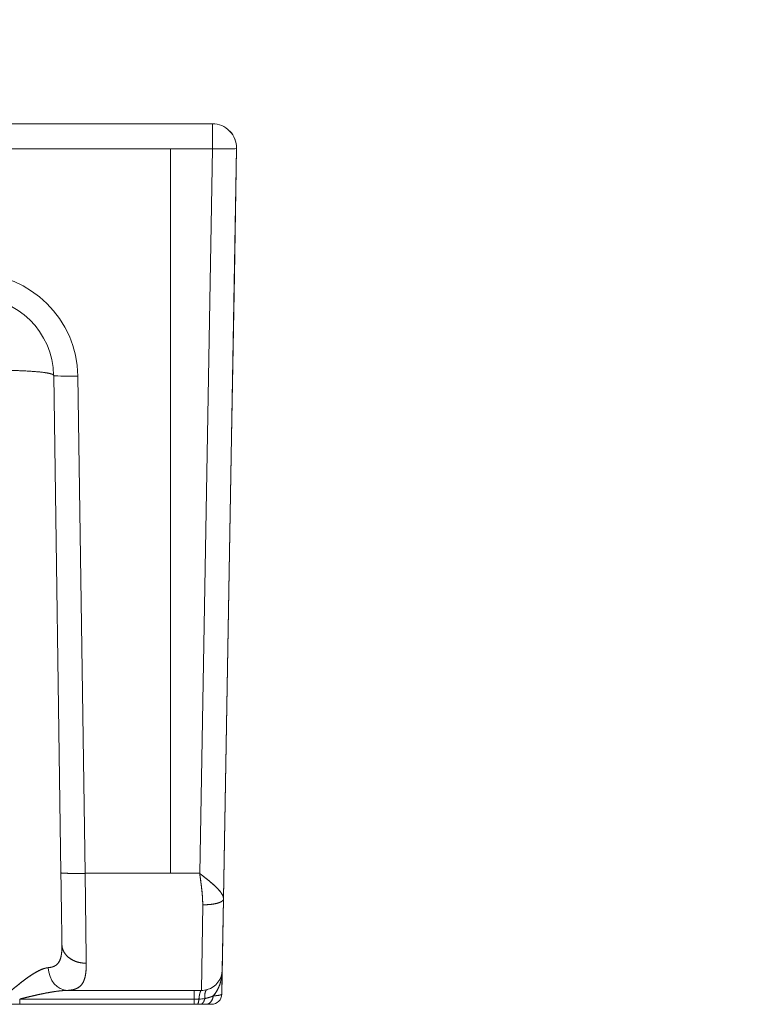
# Model space of a CAD drawing. Extents: x 0 to 420, y 0 to 297.
# Tile 15 of 17: x 231 to 258, y 220 to 255. Entities that reach past the tile are written whole.
import ezdxf
from ezdxf.enums import TextEntityAlignment as Align

# ---------------------------------------------------------------- set-up
doc = ezdxf.new("R2010")
doc.units = 0
doc.layers.get('0').update_dxf_attribs({"lineweight": 13})
doc.styles.get("Standard").update_dxf_attribs({"font": 'isocp.shx'})
doc.dimstyles.get("Standard").update_dxf_attribs({"dimtxt": 2.5, "dimasz": 2.5, "dimexe": 1.25, "dimexo": 0.625, "dimtad": 1, "dimcen": 2.5, "dimadec": 0, "dimazin": 0, "dimtfac": 1, "dimtmove": 0, "dimatfit": 0, "dimfxl": 0, "dimarcsym": 0})

# ---------------------------------------------------------------- blocks, each defined once
blk = doc.blocks.new('*D')
at = {"color": 7, "lineweight": 5, "ltscale": 0.330035}
blk.add_line((180.692, 256.029), (180.692, 269.231), dxfattribs=at)
at = {"color": 7, "lineweight": 5, "ltscale": 0.33318}
blk.add_line((192.942, 255.903), (192.942, 269.231), dxfattribs=at)
at = {"color": 7, "lineweight": 5}
for p, q in [((180.692, 267.231), (234.796, 267.231)), ((340.302, 263.22), (291.799, 263.22)), ((119.199, 219.635), (119.199, 251.385)), ((308.816, 220.167), (308.816, 248.986)), ((73.725, 245.036), (39.242, 245.036)), ((41.242, 219.635), (41.242, 245.036)), ((316.05, 208.631), (287.299, 208.631)), ((58.236, 207.61), (93.174, 207.608)), ((338.777, 198.501), (287.299, 198.501)), ((275.643, 167.728), (371.671, 167.728)), ((204.754, 166.127), (111.509, 166.127)), ((113.509, 108.625), (113.509, 166.127)), ((260.604, 162.528), (280.643, 162.528)), ((181.795, 134.841), (205.496, 146.803)), ((320.151, 120.131), (320.151, 143.025)), ((276.855, 109.473), (370.399, 109.473)), ((184.817, 108.625), (111.509, 108.625)), ((134.432, 107.5), (134.432, 84.608)), ((239.201, 107.5), (239.201, 84.608)), ((134.432, 86.608), (239.201, 86.608))]:
    blk.add_line(p, q, dxfattribs=at)
at = {"color": 7, "lineweight": 5, "ltscale": 0.355855}
for p, q in [((291.799, 250.986), (291.799, 265.22)), ((340.302, 250.986), (340.302, 265.22))]:
    blk.add_line(p, q, dxfattribs=at)
at = {"color": 7, "lineweight": 5, "ltscale": 0.123454}
blk.add_line((180.692, 256.029), (180.692, 260.967), dxfattribs=at)
at = {"color": 7, "lineweight": 5, "ltscale": 0.476013}
blk.add_line((172.776, 258.967), (191.817, 258.967), dxfattribs=at)
at = {"color": 7, "lineweight": 5, "ltscale": 0.121798}
blk.add_line((287.299, 251.054), (287.299, 255.926), dxfattribs=at)
at = {"color": 7, "lineweight": 5, "ltscale": 0.1235}
blk.add_line((291.799, 250.986), (291.799, 255.926), dxfattribs=at)
at = {"color": 7, "lineweight": 5, "ltscale": 0.4714}
blk.add_line((296.799, 253.926), (277.943, 253.926), dxfattribs=at)
at = {"color": 7, "lineweight": 5, "ltscale": 0.38993}
blk.add_line((105.602, 251.385), (121.199, 251.385), dxfattribs=at)
at = {"color": 7, "lineweight": 5, "ltscale": 0.484375}
blk.add_line((339.516, 222.111), (355.359, 210.958), dxfattribs=at)
at = {"color": 7, "lineweight": 5, "ltscale": 0.293922}
blk.add_line((50.999, 219.635), (39.242, 219.635), dxfattribs=at)
at = {"color": 7, "lineweight": 5, "ltscale": 0.376598}
for p, q in [((106.102, 219.635), (121.165, 219.635)), ((104.477, 218.01), (104.477, 202.946))]:
    blk.add_line(p, q, dxfattribs=at)
at = {"color": 7, "lineweight": 5, "ltscale": 0.37743}
blk.add_line((106.102, 219.635), (121.199, 219.635), dxfattribs=at)
at = {"color": 7, "lineweight": 5, "ltscale": 0.309228}
for p, q in [((58.236, 217.979), (58.235, 205.61)), ((93.174, 217.977), (93.174, 205.608))]:
    blk.add_line(p, q, dxfattribs=at)
at = {"color": 7, "lineweight": 5, "ltscale": 0.224499}
blk.add_line((287.299, 215.611), (287.299, 206.631), dxfattribs=at)
at = {"color": 7, "lineweight": 5, "ltscale": 0.468372}
for p, q in [((287.299, 215.236), (287.299, 196.501)), ((338.777, 215.236), (338.777, 196.501))]:
    blk.add_line(p, q, dxfattribs=at)
at = {"color": 7, "lineweight": 5, "ltscale": 0.132243}
blk.add_line((316.05, 211.921), (316.05, 206.631), dxfattribs=at)
at = {"color": 7, "lineweight": 5, "ltscale": 0.271161}
for p, q in [((275.643, 158.881), (275.643, 169.728)), ((371.671, 158.881), (371.671, 169.728))]:
    blk.add_line(p, q, dxfattribs=at)
at = {"color": 7, "lineweight": 5, "ltscale": 0.163428}
blk.add_line((271.273, 157.991), (271.273, 164.528), dxfattribs=at)
at = {"color": 7, "lineweight": 5, "ltscale": 0.141171}
blk.add_line((275.643, 158.881), (275.643, 164.528), dxfattribs=at)
at = {"color": 7, "lineweight": 5, "ltscale": 0.391449}
for p, q in [((276.855, 123.131), (276.855, 107.473)), ((370.399, 123.131), (370.399, 107.473))]:
    blk.add_line(p, q, dxfattribs=at)
at = {"color": 7, "lineweight": 5}
for points in [[(182.623, 267.748), (180.692, 267.231), (182.623, 266.713)], [(191.01, 266.713), (192.942, 267.231), (191.01, 267.748)], [(293.731, 263.738), (291.799, 263.22), (293.731, 262.703)], [(338.37, 262.703), (340.302, 263.22), (338.37, 263.738)], [(178.76, 258.45), (180.692, 258.967), (178.76, 259.485)], [(188.748, 259.485), (186.817, 258.967), (188.748, 258.45)], [(285.367, 253.408), (287.299, 253.926), (285.367, 254.444)], [(293.731, 254.444), (291.799, 253.926), (293.731, 253.408)], [(119.716, 249.453), (119.199, 251.385), (118.681, 249.453)], [(309.333, 247.054), (308.816, 248.986), (308.298, 247.054)], [(41.76, 243.104), (41.242, 245.036), (40.725, 243.104)], [(308.298, 222.099), (308.816, 220.167), (309.333, 222.099)], [(40.725, 221.567), (41.242, 219.635), (41.76, 221.567)], [(118.681, 221.567), (119.199, 219.635), (119.716, 221.567)], [(119.683, 217.703), (119.165, 219.635), (118.648, 217.703)], [(344.971, 218.904), (343.093, 219.593), (344.375, 218.057)], [(289.231, 209.149), (287.299, 208.631), (289.231, 208.113)], [(314.119, 208.113), (316.05, 208.631), (314.119, 209.149)], [(60.167, 208.127), (58.236, 207.61), (60.167, 207.092)], [(91.242, 207.091), (93.174, 207.608), (91.242, 208.126)], [(106.408, 205.464), (104.477, 204.946), (106.408, 204.429)], [(289.231, 199.019), (287.299, 198.501), (289.231, 197.983)], [(336.845, 197.983), (338.777, 198.501), (336.845, 199.019)], [(277.575, 168.245), (275.643, 167.728), (277.575, 167.21)], [(369.739, 167.21), (371.671, 167.728), (369.739, 168.245)], [(114.026, 164.195), (113.509, 166.127), (112.991, 164.195)], [(269.341, 162.01), (271.273, 162.528), (269.341, 163.046)], [(277.575, 163.046), (275.643, 162.528), (277.575, 162.01)], [(190.347, 138.577), (191.838, 139.91), (189.88, 139.502)], [(183.286, 136.173), (181.795, 134.841), (183.753, 135.249)], [(319.634, 129.994), (320.151, 128.062), (320.669, 129.994)], [(320.669, 123.199), (320.151, 125.131), (319.634, 123.199)], [(112.991, 110.557), (113.509, 108.625), (114.026, 110.557)], [(278.787, 109.991), (276.855, 109.473), (278.787, 108.956)], [(368.467, 108.956), (370.399, 109.473), (368.467, 109.991)], [(136.364, 87.126), (134.432, 86.608), (136.364, 86.091)], [(237.269, 86.091), (239.201, 86.608), (237.269, 87.126)]]:
    blk.add_lwpolyline(points, dxfattribs=at)
for centre, radius, start, end in [((104.477, 219.635), 14.689, 270, 0), ((186.817, 137.375), 5.625, 6.409, 69.6283), ((186.817, 137.375), 5.625, 200.3716, 227.1526)]:
    blk.add_arc(centre, radius, start, end, dxfattribs=at)
for s, p, p2 in [('98', (193.366, 269.231), (199.17, 269.231)), (' N.8 RICAMI', (200.17, 269.231), (234.796, 269.231)), ('49', (172.776, 260.967), (178.581, 260.967)), ('768', (319.154, 169.728), (328.16, 169.728)), ('35', (260.604, 164.528), (266.409, 164.528)), ('748', (319.124, 111.473), (328.131, 111.473)), ('838', (182.313, 88.608), (191.32, 88.608))]:
    blk.add_text(s, height=3, dxfattribs=at).set_placement(p, p2, align=Align.FIT)
for s, rotation, p, p2 in [('390', 360, (311.547, 265.22), (320.554, 265.22)), ('35', 360, (277.943, 255.926), (283.748, 255.926)), ('254', 90, (117.199, 231.007), (117.199, 240.014)), ('230', 90, (306.816, 230.073), (306.816, 239.08)), ('203', 90, (39.242, 227.832), (39.242, 236.839)), ('R', 324.8562, (348.333, 218.35), (350.461, 216.852)), ('35', 324.8562, (351.279, 216.276), (356.025, 212.935)), ('%%d', 45, (114.299, 212.361), (115.855, 213.917)), ('90', 45, (110.619, 207.833), (114.723, 211.937)), ('230', 360, (297.171, 210.631), (306.178, 210.631)), ('280', 359.9973, (71.201, 209.609), (80.208, 209.609)), ('412', 360, (308.534, 200.501), (317.541, 200.501)), ('90', 26.7808, (199.413, 145.973), (204.595, 148.589)), ('%%c', 26.7808, (195.842, 144.171), (198.52, 145.523)), ('23', 90, (318.151, 137.221), (318.151, 143.025)), ('460', 90, (111.509, 132.872), (111.509, 141.879))]:
    blk.add_text(s, height=3, rotation=rotation, dxfattribs=at).set_placement(p, p2, align=Align.FIT)
blk = doc.blocks.new('BLOCK48')
at = {"color": 7, "lineweight": 5}
for p, q in [((0, 6), (412.08, 6)), ((412.08, 6), (0, 6)), ((400, -1.24), (0, -1.24)), ((0, -1.24), (400, -1.24)), ((400, -210.22), (400, -1.24)), ((400, -1.24), (400, -210.22)), ((412.08, -1.24), (408.43, -210.22)), ((408.43, -210.22), (412.08, -1.24)), ((415.2, -223.09), (419.08, -1.12)), ((419.08, -1.12), (415.3, -217.62)), ((415.3, -217.62), (419.08, -1.12)), ((418.44, -37.7), (419.08, -1.12)), ((418.44, -37.7), (419.08, -1.12)), ((418.44, -37.7), (419.08, -1.12)), ((418.44, -37.7), (419.08, -1.12)), ((417.53, -89.83), (418.44, -37.7)), ((417.53, -89.83), (418.44, -37.7)), ((417.53, -89.83), (418.44, -37.7)), ((366.33, -66.63), (368.41, -210.08)), ((366.33, -66.63), (368.41, -210.08)), ((373.33, -66.77), (375.41, -210.22)), ((375.41, -210.22), (373.33, -66.77)), ((414.82, -245.05), (417.53, -89.83)), ((414.82, -245.05), (417.53, -89.83)), ((417.53, -89.83), (414.82, -245.05)), ((375.41, -210.22), (400, -210.22)), ((400, -210.22), (375.41, -210.22)), ((414.94, -238.1), (415.3, -217.62)), ((415.3, -217.62), (414.94, -238.1)), ((409.3, -219.28), (408.94, -243.99)), ((409.3, -219.28), (408.94, -243.99)), ((414.82, -245.05), (415.2, -223.09)), ((406.81, -243.99), (370.3, -243.99)), ((370.3, -243.99), (406.81, -243.99)), ((406.81, -246.5), (356.53, -246.5)), ((356.53, -246.5), (406.81, -246.5)), ((-390.2, -248), (390.2, -248)), ((406.81, -248), (356.53, -248)), ((356.53, -248), (406.81, -248)), ((371.19, -248), (392.14, -248))]:
    blk.add_line(p, q, dxfattribs=at)
at = {"color": 7, "lineweight": 5, "ltscale": 0.181107}
blk.add_line((412.08, -1.24), (412.08, 6), dxfattribs=at)
blk.add_line((412.08, -1.24), (412.08, 6), dxfattribs=at)
at = {"color": 7, "lineweight": 5, "ltscale": 0.301919}
blk.add_line((412.08, -1.24), (400, -1.24), dxfattribs=at)
blk.add_line((412.08, -1.24), (400, -1.24), dxfattribs=at)
at = {"color": 7, "lineweight": 5, "ltscale": 0.003054}
blk.add_line((419.08, -1.12), (419.08, -1), dxfattribs=at)
at = {"color": 7, "lineweight": 5, "ltscale": 0.000963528}
blk.add_line((418.44, -37.74), (418.44, -37.7), dxfattribs=at)
at = {"color": 7, "lineweight": 5, "ltscale": 0.210726}
for p, q in [((408.43, -210.22), (400, -210.22)), ((400, -210.22), (408.43, -210.22))]:
    blk.add_line(p, q, dxfattribs=at)
at = {"color": 7, "lineweight": 5, "ltscale": 0.000169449}
blk.add_line((368.72, -230.83), (368.72, -230.82), dxfattribs=at)
at = {"color": 7, "lineweight": 5, "ltscale": 0.173718}
blk.add_line((414.94, -238.1), (414.82, -245.05), dxfattribs=at)
blk.add_line((414.94, -238.1), (414.82, -245.05), dxfattribs=at)
at = {"color": 7, "lineweight": 5, "ltscale": 0.053337}
blk.add_line((408.94, -243.99), (406.81, -243.99), dxfattribs=at)
blk.add_line((408.94, -243.99), (406.81, -243.99), dxfattribs=at)
at = {"color": 7, "lineweight": 5, "ltscale": 0.062663}
for p, q in [((406.81, -243.99), (406.81, -246.5)), ((406.81, -246.5), (406.81, -243.99))]:
    blk.add_line(p, q, dxfattribs=at)
at = {"color": 7, "lineweight": 5, "ltscale": 0.037622}
for p, q in [((356.53, -246.5), (356.53, -248)), ((406.81, -248), (406.81, -246.5)), ((406.81, -246.5), (406.81, -248))]:
    blk.add_line(p, q, dxfattribs=at)
at = {"color": 7, "lineweight": 5, "ltscale": 0.035051}
blk.add_line((408.21, -246.5), (406.81, -246.5), dxfattribs=at)
blk.add_line((408.21, -246.5), (406.81, -246.5), dxfattribs=at)
at = {"color": 7, "lineweight": 5, "ltscale": 0.475307}
blk.add_line((390.2, -248), (371.19, -248), dxfattribs=at)
at = {"color": 7, "lineweight": 5, "ltscale": 0.000411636}
blk.add_line((371.2, -248), (371.19, -248), dxfattribs=at)
blk.add_line((371.2, -248), (371.19, -248), dxfattribs=at)
at = {"color": 7, "lineweight": 5, "ltscale": 0.048423}
for p, q in [((392.14, -248), (390.2, -248)), ((390.2, -248), (392.14, -248))]:
    blk.add_line(p, q, dxfattribs=at)
at = {"color": 7, "lineweight": 5, "ltscale": 0.490476}
blk.add_line((390.2, -248), (409.82, -248), dxfattribs=at)
at = {"color": 7, "lineweight": 5, "ltscale": 0.400762}
for p, q in [((408.17, -248), (392.14, -248)), ((392.14, -248), (408.17, -248))]:
    blk.add_line(p, q, dxfattribs=at)
at = {"color": 7, "lineweight": 5, "ltscale": 0.024079}
for p, q in [((407.77, -248), (406.81, -248)), ((406.81, -248), (407.77, -248))]:
    blk.add_line(p, q, dxfattribs=at)
at = {"color": 7, "lineweight": 5, "ltscale": 0.021566}
for p, q in [((408.63, -248), (407.77, -248)), ((407.77, -248), (408.63, -248))]:
    blk.add_line(p, q, dxfattribs=at)
at = {"color": 7, "lineweight": 5, "ltscale": 0.091298}
for p, q in [((408.17, -248), (411.82, -248)), ((411.82, -248), (408.17, -248))]:
    blk.add_line(p, q, dxfattribs=at)
at = {"color": 7, "lineweight": 5, "ltscale": 0.084512}
blk.add_line((408.17, -248), (411.55, -248), dxfattribs=at)
at = {"color": 7, "lineweight": 5, "ltscale": 0.041406}
for p, q in [((410.29, -248), (408.63, -248)), ((408.63, -248), (410.29, -248))]:
    blk.add_line(p, q, dxfattribs=at)
at = {"color": 7, "lineweight": 5, "ltscale": 0.050008}
blk.add_line((409.82, -248), (411.82, -248), dxfattribs=at)
at = {"color": 7, "lineweight": 5, "ltscale": 0.038239}
blk.add_line((411.82, -248), (410.29, -248), dxfattribs=at)
at = {"color": 7, "lineweight": 5, "ltscale": 0.03575}
blk.add_line((410.29, -248), (411.72, -248), dxfattribs=at)
at = {"color": 7, "lineweight": 5}
for centre, radius, start, end in [((412.08, -1), 7, 359, 90), ((412.08, -1), 7, 359, 450), ((412.08, -1), 7, 359.9998, 43.7867), ((411.44, -37.58), 7, 358.6849, 359), ((38332.42, 339.07), 37967.98, 180.82873, 180.860028), ((38299.35, 338.6), 37934.91, 180.828738, 180.86007), ((38329.34, 339.03), 37964.9, 180.828729, 180.860029), ((59667.52, 475.91), 59296.08, 180.6629963, 180.6880458), ((59689.11, 476.16), 59317.67, 180.6630006, 180.6880409), ((408.94, -238), 6, 286.3582, 359), ((408.94, -238), 6, 286.3582, 359), ((408.94, -238), 6, 286.3581, 359), ((408.98, -238.11), 5.88, 269.5735, 286.2553), ((408.98, -238.11), 5.88, 269.574, 286.2546), ((408.21, -237.65), 8.85, 269.9741, 281.0552), ((408.21, -237.65), 8.85, 269.9728, 281.0566), ((411.82, -245), 3, 270, 359), ((411.82, -245), 3, 270, 359), ((411.82, -245), 3, 270, 359), ((411.82, -245), 3, 270, 359), ((411.82, -245), 3, 270, 359)]:
    blk.add_arc(centre, radius, start, end, dxfattribs=at)
for centre, major_axis, ratio, start_param, end_param in [((412.08, -1), (7, -0.12), 0.034894, 4.712998, 6.283185), ((412.08, -1), (7, -0.12), 0.034894, 4.712999, 6.283185), ((343.33, -67.21), (30, 0), 0.999391, 0.014505, 1.570796), ((343.33, -67.21), (-30, 0), 0.999391, 3.156098, 4.712389), ((343.33, -66.96), (23, 0), 0.999205, 0.014657, 1.570951), ((346.33, -66.89), (-20, -0.29), 0.087147, 3.142181, 4.711121), ((373.33, -66.53), (7, 0.1), 0.034896, 3.141086, 4.711882), ((373.33, -66.53), (7, 0.1), 0.034896, 3.141086, 4.711882), ((375.41, -209.98), (-7, -0.1), 0.034896, 6.282678, 7.853475), ((370.3, -236.99), (0.24, -7), 0.797396, 4.749924, 6.240923), ((370.3, -236.99), (0.24, -7), 0.797397, 4.749928, 6.240928), ((408.29, -237.99), (-0.17, -9.72), 0.683835, 0.683906, 1.570672), ((410.29, -245), (0, -3), 0.704778, 6.283175, 7.654261), ((406.82, -245), (8, -0.05), 0.097038, 5.478488, 6.282112)]:
    blk.add_ellipse(centre, major_axis=major_axis, ratio=ratio, start_param=start_param, end_param=end_param, dxfattribs=at)
for points, knots in [([(366.33, -66.6), (366.33, -66.46), (366.18, -66.33), (365.88, -66.21), (364.67, -65.87), (362.57, -65.6), (360.95, -65.46), (357.25, -65.23), (353.1, -65.13), (350.87, -65.11), (348.6, -65.11), (346.33, -65.14)], [0, 0, 0, 0, 0, 0, 7.649077, 7.649077, 7.649077, 22.137933, 22.137933, 22.137933, 38.172681, 38.172681, 38.172681, 38.172681, 38.172681, 38.172681]), ([(368.41, -210.08), (368.41, -210.1), (368.46, -210.11), (368.56, -210.13), (368.98, -210.18), (369.71, -210.21), (370.28, -210.22), (371.58, -210.24), (373.03, -210.24), (373.82, -210.24), (374.61, -210.23), (375.41, -210.22)], [0, 0, 0, 0, 0, 0, 2.692173, 2.692173, 2.692173, 7.826735, 7.826735, 7.826735, 13.504233, 13.504233, 13.504233, 13.504233, 13.504233, 13.504233]), ([(415.3, -217.62), (415.31, -217.14), (415.14, -216.61), (414.82, -216.07), (414.18, -215.23), (413.35, -214.37), (413.04, -214.07), (412.03, -213.13), (410.89, -212.18), (410.08, -211.53), (409.25, -210.88), (408.43, -210.22)], [0, 0, 0, 0, 0, 0, 8.226357, 8.226357, 8.226357, 12.576052, 12.576052, 12.576052, 21.867558, 21.867558, 21.867558, 21.867558, 21.867558, 21.867558]), ([(408.43, -210.22), (408.59, -211.34), (408.74, -212.46), (408.89, -213.58), (409.11, -215.41), (409.25, -217.21), (409.29, -217.91), (409.31, -218.61), (409.3, -219.28)], [0, 0, 0, 0, 0, 0, 9.678865, 9.678865, 9.678865, 15.988487, 15.988487, 15.988487, 15.988487, 15.988487, 15.988487]), ([(409.3, -219.28), (409.31, -218.14), (409.25, -216.91), (409.13, -215.67), (408.92, -213.83), (408.67, -211.96), (408.59, -211.38), (408.51, -210.8), (408.43, -210.22)], [0, 0, 0, 0, 0, 0, 9.954128, 9.954128, 9.954128, 14.429596, 14.429596, 14.429596, 14.429596, 14.429596, 14.429596]), ([(415.3, -217.62), (415.3, -217.24), (415.2, -216.85), (415.02, -216.44), (414.18, -215.1), (412.81, -213.78), (411.78, -212.9), (410.46, -211.83), (409.11, -210.76), (408.88, -210.58), (408.66, -210.4), (408.43, -210.22)], [0, 0, 0, 0, 0, 0, 3.960887, 3.960887, 3.960887, 13.402641, 13.402641, 13.402641, 15.314486, 15.314486, 15.314486, 15.314486, 15.314486, 15.314486]), ([(415.3, -217.62), (415.29, -217.72), (415.27, -217.81), (415.23, -217.9), (415.08, -218.11), (414.85, -218.29), (414.7, -218.38), (414.22, -218.63), (413.65, -218.82), (413.26, -218.92), (412.26, -219.13), (411.21, -219.24), (410.57, -219.28), (409.94, -219.29), (409.3, -219.28)], [0, 0, 0, 0, 0, 0, 0.929443, 0.929443, 0.929443, 2.195201, 2.195201, 2.195201, 4.609587, 4.609587, 4.609587, 8.180563, 8.180563, 8.180563, 8.180563, 8.180563, 8.180563]), ([(415.3, -217.62), (415.29, -217.76), (415.25, -217.88), (415.17, -218.01), (414.82, -218.36), (414.2, -218.65), (413.71, -218.81), (412.6, -219.08), (411.35, -219.23), (410.67, -219.28), (409.98, -219.29), (409.3, -219.28)], [0, 0, 0, 0, 0, 0, 2.341166, 2.341166, 2.341166, 6.807525, 6.807525, 6.807525, 11.691154, 11.691154, 11.691154, 11.691154, 11.691154, 11.691154]), ([(364.73, -237.44), (365.64, -237.37), (366.43, -237.17), (367.08, -236.82), (368.1, -235.73), (368.57, -234.04), (368.69, -233.05), (368.73, -231.97), (368.72, -230.83)], [0, 0, 0, 0, 0, 0, 10.724905, 10.724905, 10.724905, 21.738095, 21.738095, 21.738095, 21.738095, 21.738095, 21.738095]), ([(368.72, -230.83), (368.73, -231.97), (368.69, -233.05), (368.57, -234.04), (368.15, -235.57), (367.27, -236.6), (366.79, -236.95), (366.08, -237.24), (365.25, -237.38), (365.08, -237.41), (364.91, -237.43), (364.73, -237.44)], [0, 0, 0, 0, 0, 0, 12.215078, 12.215078, 12.215078, 21.621061, 21.621061, 21.621061, 23.907606, 23.907606, 23.907606, 23.907606, 23.907606, 23.907606]), ([(368.72, -230.82), (368.72, -231.33), (368.81, -231.84), (368.97, -232.34), (369.53, -233.47), (370.46, -234.43), (371.09, -234.9), (372.35, -235.59), (373.77, -235.98), (374.41, -236.09), (375.06, -236.15), (375.72, -236.14)], [0, 0, 0, 0, 0, 0, 4.244193, 4.244193, 4.244193, 10.152007, 10.152007, 10.152007, 14.816778, 14.816778, 14.816778, 14.816778, 14.816778, 14.816778]), ([(368.72, -230.82), (368.72, -231.33), (368.81, -231.84), (368.97, -232.34), (369.45, -233.31), (370.19, -234.14), (370.63, -234.52), (371.78, -235.33), (373.14, -235.85), (373.98, -236.05), (374.84, -236.15), (375.71, -236.14), (375.71, -236.14), (375.71, -236.14), (375.72, -236.14)], [0, 0, 0, 0, 0, 0, 4.089499, 4.089499, 4.089499, 8.336815, 8.336815, 8.336815, 14.306159, 14.306159, 14.306159, 14.324765, 14.324765, 14.324765, 14.324765, 14.324765, 14.324765]), ([(364.73, -237.44), (364.1, -237.49), (363.45, -237.67), (362.8, -237.93), (361.42, -238.59), (360.05, -239.45), (359.32, -239.93), (357.53, -241.21), (355.76, -242.62), (354.71, -243.48), (353.66, -244.37), (352.61, -245.26)], [0, 0, 0, 0, 0, 0, 5.801066, 5.801066, 5.801066, 12.40253, 12.40253, 12.40253, 22.183749, 22.183749, 22.183749, 22.183749, 22.183749, 22.183749]), ([(364.73, -237.44), (364.12, -237.49), (363.48, -237.66), (362.83, -237.92), (360.95, -238.81), (359.05, -240.09), (357.83, -240.99), (356.05, -242.38), (354.27, -243.86), (353.72, -244.33), (353.16, -244.79), (352.61, -245.26)], [0, 0, 0, 0, 0, 0, 7.684703, 7.684703, 7.684703, 21.944121, 21.944121, 21.944121, 28.36078, 28.36078, 28.36078, 28.36078, 28.36078, 28.36078]), ([(370.3, -243.99), (371.52, -243.94), (372.59, -243.74), (373.46, -243.34), (374.83, -242.12), (375.49, -240.11), (375.67, -238.92), (375.73, -237.59), (375.72, -236.14)], [0, 0, 0, 0, 0, 0, 17.894061, 17.894061, 17.894061, 35.929297, 35.929297, 35.929297, 35.929297, 35.929297, 35.929297]), ([(370.3, -243.99), (371.26, -243.95), (372.15, -243.81), (372.93, -243.56), (374.23, -242.76), (375.03, -241.42), (375.31, -240.64), (375.59, -239.3), (375.7, -237.8), (375.72, -237.26), (375.72, -236.71), (375.72, -236.14)], [0, 0, 0, 0, 0, 0, 9.066512, 9.066512, 9.066512, 17.997712, 17.997712, 17.997712, 22.740671, 22.740671, 22.740671, 22.740671, 22.740671, 22.740671]), ([(412.36, -245.6), (413.12, -244.73), (413.71, -243.73), (414.16, -242.68), (414.62, -241.13), (414.85, -239.54), (414.9, -239.06), (414.93, -238.58), (414.94, -238.1)], [0, 0, 0, 0, 0, 0, 10.592801, 10.592801, 10.592801, 15.099695, 15.099695, 15.099695, 15.099695, 15.099695, 15.099695]), ([(356.53, -246.5), (358.23, -246.06), (359.93, -245.64), (361.61, -245.26), (364.39, -244.66), (367.14, -244.23), (368.21, -244.1), (369.27, -244), (370.3, -243.99)], [0, 0, 0, 0, 0, 0, 15.231542, 15.231542, 15.231542, 25.162157, 25.162157, 25.162157, 25.162157, 25.162157, 25.162157]), ([(370.3, -243.99), (369.28, -244), (368.23, -244.09), (367.19, -244.23), (365.29, -244.52), (363.37, -244.9), (362.54, -245.07), (360.84, -245.44), (359.13, -245.85), (358.27, -246.06), (357.4, -246.27), (356.53, -246.5)], [0, 0, 0, 0, 0, 0, 7.708044, 7.708044, 7.708044, 13.713643, 13.713643, 13.713643, 19.885027, 19.885027, 19.885027, 19.885027, 19.885027, 19.885027]), ([(408.21, -246.5), (408.26, -246), (408.32, -245.53), (408.4, -245.09), (408.55, -244.51), (408.73, -244.16), (408.79, -244.06), (408.86, -244.01), (408.93, -243.99), (408.93, -243.99), (408.94, -243.99), (408.94, -243.99)], [0, 0, 0, 0, 0, 0, 3.83682, 3.83682, 3.83682, 5.865033, 5.865033, 5.865033, 5.963034, 5.963034, 5.963034, 5.963034, 5.963034, 5.963034]), ([(408.21, -246.5), (408.26, -246), (408.32, -245.53), (408.4, -245.09), (408.55, -244.51), (408.73, -244.16), (408.79, -244.06), (408.86, -244.01), (408.93, -243.99), (408.93, -243.99), (408.94, -243.99), (408.94, -243.99)], [0, 0, 0, 0, 0, 0, 3.785578, 3.785578, 3.785578, 5.777557, 5.777557, 5.777557, 5.871291, 5.871291, 5.871291, 5.871291, 5.871291, 5.871291]), ([(409.91, -246.33), (409.88, -245.85), (409.88, -245.4), (409.91, -244.97), (410.04, -244.37), (410.28, -243.98), (410.38, -243.87), (410.5, -243.79), (410.63, -243.76)], [0, 0, 0, 0, 0, 0, 3.811302, 3.811302, 3.811302, 6.009149, 6.009149, 6.009149, 6.009149, 6.009149, 6.009149]), ([(409.91, -246.33), (409.88, -245.94), (409.88, -245.56), (409.9, -245.19), (409.97, -244.67), (410.14, -244.24), (410.2, -244.11), (410.32, -243.94), (410.46, -243.83), (410.52, -243.8), (410.57, -243.77), (410.63, -243.76)], [0, 0, 0, 0, 0, 0, 2.372297, 2.372297, 2.372297, 3.526862, 3.526862, 3.526862, 4.137393, 4.137393, 4.137393, 4.137393, 4.137393, 4.137393]), ([(408.21, -246.5), (408.18, -246.8), (408.14, -247.09), (408.09, -247.36), (408.01, -247.71), (407.9, -247.91), (407.86, -247.97), (407.82, -248), (407.78, -248), (407.77, -248), (407.77, -248), (407.77, -248)], [0, 0, 0, 0, 0, 0, 2.350938, 2.350938, 2.350938, 3.593501, 3.593501, 3.593501, 3.653459, 3.653459, 3.653459, 3.653459, 3.653459, 3.653459]), ([(408.21, -246.5), (408.18, -246.8), (408.14, -247.09), (408.09, -247.36), (408.01, -247.71), (407.9, -247.91), (407.86, -247.97), (407.82, -248), (407.78, -248), (407.77, -248), (407.77, -248), (407.77, -248)], [0, 0, 0, 0, 0, 0, 2.386176, 2.386176, 2.386176, 3.653524, 3.653524, 3.653524, 3.71639, 3.71639, 3.71639, 3.71639, 3.71639, 3.71639]), ([(409.91, -246.33), (409.83, -246.67), (409.72, -246.99), (409.59, -247.29), (409.33, -247.68), (409.01, -247.91), (408.89, -247.97), (408.76, -248), (408.63, -248)], [0, 0, 0, 0, 0, 0, 2.541494, 2.541494, 2.541494, 3.998587, 3.998587, 3.998587, 3.998587, 3.998587, 3.998587]), ([(409.91, -246.33), (409.83, -246.67), (409.72, -247), (409.59, -247.29), (409.32, -247.68), (409.01, -247.91), (408.89, -247.97), (408.76, -248), (408.63, -248)], [0, 0, 0, 0, 0, 0, 2.799642, 2.799642, 2.799642, 4.451692, 4.451692, 4.451692, 4.451692, 4.451692, 4.451692]), ([(412.36, -245.6), (412.01, -245.73), (411.64, -245.87), (411.26, -246), (410.76, -246.14), (410.24, -246.26), (410.13, -246.29), (410.02, -246.31), (409.91, -246.33)], [0, 0, 0, 0, 0, 0, 3.184236, 3.184236, 3.184236, 4.02944, 4.02944, 4.02944, 4.02944, 4.02944, 4.02944]), ([(412.36, -245.6), (412.32, -245.91), (412.24, -246.22), (412.13, -246.52), (411.87, -247.06), (411.5, -247.49), (411.29, -247.67), (410.97, -247.87), (410.62, -247.97), (410.51, -247.99), (410.4, -248), (410.29, -248)], [0, 0, 0, 0, 0, 0, 2.198238, 2.198238, 2.198238, 4.24134, 4.24134, 4.24134, 5.159614, 5.159614, 5.159614, 5.159614, 5.159614, 5.159614]), ([(414.82, -245.05), (414.82, -245.14), (414.68, -245.23), (414.41, -245.32), (413.86, -245.43), (413.12, -245.52), (412.88, -245.55), (412.63, -245.57), (412.36, -245.6)], [0, 0, 0, 0, 0, 0, 6.743589, 6.743589, 6.743589, 9.700264, 9.700264, 9.700264, 9.700264, 9.700264, 9.700264])]:
    blk.add_open_spline(points, degree=5, knots=knots, dxfattribs=at)
blk.add_open_spline([(412.36, -245.6), (411.91, -245.77), (411.44, -245.94), (410.95, -246.1), (410.44, -246.23), (409.91, -246.33)], degree=5, dxfattribs=at)

msp = doc.modelspace()

# ---------------------------------------------------------------- block references
at = {"lineweight": 0, "xscale": 0.125, "yscale": 0.125, "zscale": 0.125}
msp.add_blockref('BLOCK48', (186.8165, 250.6351), dxfattribs=at)

# ---------------------------------------------------------------- dimensions: what is measured, and where the dimension line sits
at = {"color": 0, "lineweight": 0}
for base, p1, p2, angle, middle, dimtype in [((113.5088, 108.6247), (206.754, 166.1266), (186.8165, 108.6247), 269.99857, (113.5088, 137.3757), 160), ((134.4319, 86.6082), (239.2011, 109.4997), (134.4319, 109.4997), 180, (186.8165, 86.6082), 161), ((186.8165, 258.9674), (180.6915, 254.0292), (186.8165, 257.4626), 359.99809, (175.6783, 258.9674), 160), ((276.8554, 109.4732), (370.399, 125.1311), (276.8554, 125.1311), 179.99905, (323.6272, 109.4732), 160), ((371.671, 167.7276), (275.643, 156.8811), (371.671, 156.8811), 359.99809, (323.657, 167.7276), 160), ((271.2726, 162.528), (275.643, 156.8811), (271.2726, 155.9909), 179.99905, (263.5066, 162.528), 160), ((320.1514, 125.1311), (315.9463, 128.0623), (276.8554, 125.1311), 269.99857, (320.1514, 140.1231), 160), ((119.1988, 219.6351), (103.6016, 251.3851), (104.1016, 219.6351), 269.99857, (119.1988, 235.5101), 160), ((41.2423, 245.0359), (52.9992, 219.6351), (75.7254, 245.0359), 89.99952, (41.2423, 232.3355), 160), ((58.2355, 207.6098), (93.1744, 219.9773), (58.2361, 219.9789), 179.99726, (75.7046, 207.609), 161), ((287.2992, 198.5011), (338.7766, 217.2359), (287.2992, 217.2359), 180, (313.0379, 198.5011), 161), ((316.0504, 208.631), (287.2992, 217.6109), (316.0504, 213.9207), 359.99809, (301.6748, 208.631), 160)]:
    dim = msp.add_linear_dim(base=base, p1=p1, p2=p2, angle=angle, dimstyle='Standard', override={"dimlfac": 8}, dxfattribs=at)
    dim.commit()
    dim.dimension.update_dxf_attribs({"geometry": '*D', "text_midpoint": middle, "dimtype": dimtype})
dim = msp.add_diameter_dim_2p(p1=(181.7949, 134.8409), p2=(191.8382, 139.9099), dimstyle='Standard', override={"dimlfac": 8}, dxfattribs=at)
dim.commit()
dim.dimension.update_dxf_attribs({"geometry": '*D', "text_midpoint": (201.1196, 144.5944), "dimtype": 163})
for base, p1, p2, angle, text, middle, dimtype in [((180.6915, 267.2306), (192.9415, 253.9034), (180.6915, 254.0292), 179.99905, '<> N.8 RICAMI', (214.0808, 267.2306), 160), ((340.3016, 263.2202), (291.7992, 248.9859), (340.3016, 248.9859), 0, '390', (316.0504, 263.2202), 161), ((291.7992, 253.9259), (287.2992, 249.054), (291.7992, 248.9859), 359.99809, '35', (280.8455, 253.9259), 160), ((308.8156, 248.9859), (308.3396, 220.1671), (291.7992, 248.9859), 89.99761, '230', (308.8156, 234.5765), 160)]:
    dim = msp.add_linear_dim(base=base, p1=p1, p2=p2, angle=angle, text=text, dimstyle='Standard', override={"dimlfac": 8}, dxfattribs=at)
    dim.commit()
    dim.dimension.update_dxf_attribs({"geometry": '*D', "text_midpoint": middle, "dimtype": dimtype})
dim = msp.add_angular_dim_2l(base=(111.821, 206.9141), line1=((104.4766, 219.6351), (104.4766, 220.0101)), line2=((104.4766, 219.6351), (104.1016, 219.6351)), dimstyle='Standard', dxfattribs=at)
dim.commit()
dim.dimension.update_dxf_attribs({"geometry": '*D', "text_midpoint": (114.8632, 209.2484), "dimtype": 162})
dim = msp.add_radius_dim(center=(339.516, 222.1109), mpoint=(343.0935, 219.5926), dimstyle='Standard', override={"dimlfac": 8}, dxfattribs=at)
dim.commit()
dim.dimension.update_dxf_attribs({"geometry": '*D', "text_midpoint": (351.0281, 214.0069), "dimtype": 164})

doc.saveas('drawing.dxf')
